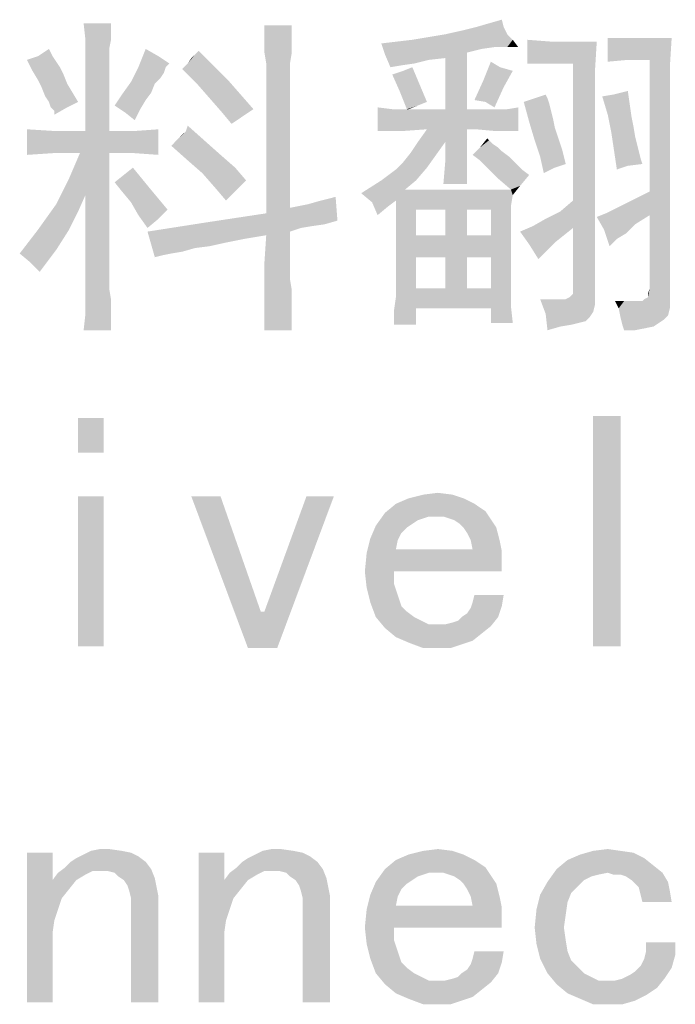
# Paper-space layout '61767N-2-A-2_1_1' of a CAD drawing. Header units: millimetres. Extents: x 0 to 594, y 1 to 420.
# Tile 207 of 222: x 516 to 524, y 200 to 213. Entities that reach past the tile are written whole.
import ezdxf

# ---------------------------------------------------------------- set-up
doc = ezdxf.new("R2010")
doc.units = ezdxf.units.MM
doc.header["$LTSCALE"] = 32.67
doc.layers.add('61767N-2-A-2_DXF_TEXT', color=7, linetype='CONTINUOUS')

psp = doc.layouts.new('61767N-2-A-2_1_1')

# ---------------------------------------------------------------- linework, layer by layer
at = {"layer": '61767N-2-A-2_DXF_TEXT', "color": 2, "linetype": 'Continuous'}
for points in [[(522.0087, 212.6975), (522.1702, 212.7436), (522.1933, 212.6513)], [(517.2318, 212.6975), (516.9087, 212.4898), (516.8856, 212.6975)], [(517.2318, 212.6975), (517.2318, 212.6052), (516.9087, 212.4898)], [(516.9087, 212.4898), (517.2318, 212.6052), (517.2318, 212.4898)], [(519.5164, 212.6744), (519.1702, 212.559), (519.1702, 212.6744)], [(519.1702, 212.559), (519.5164, 212.6744), (519.5164, 212.559)], [(521.4548, 212.559), (521.6625, 212.6052), (522.1933, 212.6513)], [(521.4548, 212.559), (522.1933, 212.6513), (522.2395, 212.559)], [(522.1933, 212.6513), (521.6625, 212.6052), (521.8472, 212.6513)], [(522.1933, 212.6513), (521.8472, 212.6513), (522.0087, 212.6975)], [(517.2318, 212.4898), (517.2087, 212.3744), (516.9087, 212.2359)], [(517.2318, 212.4898), (516.9087, 212.2359), (516.9087, 212.4898)], [(519.5164, 212.559), (519.1702, 212.4436), (519.1702, 212.559)], [(519.1702, 212.4436), (519.5164, 212.559), (519.5164, 212.4436)], [(522.3087, 212.4898), (520.6472, 212.4436), (521.0395, 212.4898)], [(522.0779, 212.3975), (520.6472, 212.4436), (522.3087, 212.4898)], [(522.2395, 212.559), (521.0395, 212.4898), (521.4548, 212.559)], [(521.0395, 212.4898), (522.2395, 212.559), (522.3087, 212.4898)], [(522.2395, 212.3975), (522.0779, 212.3975), (522.3087, 212.4898)], [(522.2395, 212.3975), (522.3087, 212.4898), (522.3779, 212.3975)], [(522.7933, 212.4667), (522.4933, 212.1898), (522.4933, 212.4898)], [(523.0702, 212.4667), (523.3702, 212.4667), (522.4933, 212.1898)], [(522.7933, 212.4667), (523.0702, 212.4667), (522.4933, 212.1898)], [(522.7933, 212.1898), (522.4933, 212.1898), (523.3702, 212.4667)], [(523.0702, 212.1898), (522.7933, 212.1898), (523.3702, 212.4667)], [(523.0702, 212.1898), (523.3702, 212.4667), (523.3472, 212.0975)], [(524.3164, 212.5129), (523.7625, 212.2359), (523.5087, 212.2129)], [(523.9702, 212.5129), (524.3164, 212.5129), (523.5087, 212.2129)], [(523.7395, 212.5129), (523.9702, 212.5129), (523.5087, 212.2129)], [(523.7395, 212.5129), (523.5087, 212.2129), (523.5087, 212.5129)], [(524.0395, 212.2359), (523.7625, 212.2359), (524.3164, 212.5129)], [(524.0395, 212.2359), (524.3164, 212.5129), (524.2933, 212.1436)], [(516.4702, 212.3282), (516.3087, 212.2821), (516.4472, 212.3744)], [(516.3087, 212.2821), (516.4702, 212.3282), (516.4933, 212.2821)], [(516.9087, 212.2359), (517.2087, 212.3744), (517.2087, 212.2129)], [(517.8318, 212.2821), (517.5779, 212.1436), (517.6702, 212.3744)], [(518.201, 212.1898), (518.2933, 212.3052), (518.3395, 212.3513)], [(518.201, 212.1898), (518.3395, 212.3513), (518.5241, 212.1667)], [(519.5164, 212.4436), (519.1702, 212.3282), (519.1702, 212.4436)], [(519.1702, 212.3282), (519.5164, 212.4436), (519.5164, 212.3282)], [(519.5164, 212.3282), (519.1933, 212.1898), (519.1702, 212.3282)], [(519.1933, 212.1898), (519.5164, 212.3282), (519.4933, 212.1898)], [(522.0779, 212.3975), (520.6933, 212.3052), (520.6472, 212.4436)], [(522.0779, 212.3975), (521.9164, 212.3744), (520.6933, 212.3052)], [(521.9164, 212.3744), (521.7318, 212.3282), (520.6933, 212.3052)], [(521.4548, 212.259), (520.6933, 212.3052), (521.7318, 212.3282)], [(521.4548, 211.6129), (521.4548, 212.259), (521.7318, 212.3282)], [(521.4548, 211.6129), (521.7318, 212.3282), (521.7318, 211.6129)], [(516.4933, 212.2821), (516.1702, 212.2359), (516.3087, 212.2821)], [(516.1702, 212.2359), (516.4933, 212.2821), (516.5395, 212.2129)], [(516.5395, 212.2129), (516.2395, 212.0975), (516.1702, 212.2359)], [(516.5395, 212.2129), (516.5856, 212.1436), (516.2395, 212.0975)], [(517.2087, 212.2129), (516.9087, 211.3359), (516.9087, 212.2359)], [(516.9087, 211.3359), (517.2087, 212.2129), (517.2087, 211.3359)], [(517.8318, 212.2821), (517.9702, 212.1898), (517.5779, 212.1436)], [(518.201, 212.1898), (518.2472, 212.259), (518.2933, 212.3052)], [(520.6933, 212.3052), (521.4548, 212.259), (521.2472, 212.2359)], [(521.2472, 212.2359), (520.7625, 212.1436), (520.6933, 212.3052)], [(521.2472, 212.2359), (520.901, 212.1667), (520.7625, 212.1436)], [(521.2472, 212.2359), (521.0625, 212.1898), (520.901, 212.1667)], [(522.1472, 212.1436), (521.9395, 211.9821), (522.0318, 212.2129)], [(524.2933, 212.1436), (524.0395, 210.5744), (524.0395, 212.2359)], [(516.2395, 212.0975), (516.5856, 212.1436), (516.6318, 212.0513)], [(516.6318, 212.0513), (516.3087, 211.9821), (516.2395, 212.0975)], [(517.9241, 212.1436), (517.901, 212.0744), (517.4856, 211.959)], [(517.9241, 212.1436), (517.4856, 211.959), (517.5779, 212.1436)], [(517.5779, 212.1436), (517.9702, 212.1898), (517.9241, 212.1436)], [(518.5241, 212.1667), (518.1318, 212.1206), (518.201, 212.1898)], [(518.1318, 212.1206), (518.5241, 212.1667), (518.7087, 211.9821)], [(518.7087, 211.9821), (518.3164, 211.9359), (518.1318, 212.1206)], [(519.4933, 212.1898), (519.4933, 210.3667), (519.1933, 210.2975)], [(519.4933, 212.1898), (519.1933, 210.2975), (519.1933, 212.1898)], [(520.8779, 211.8436), (520.7856, 212.0513), (520.9241, 212.0975)], [(520.8779, 211.8436), (520.9241, 212.0975), (521.0395, 212.1436)], [(520.8779, 211.8436), (521.0395, 212.1436), (521.2241, 211.7052)], [(522.1472, 212.1436), (522.3087, 212.0975), (521.9395, 211.9821)], [(521.9395, 211.9821), (522.3087, 212.0975), (522.1933, 211.8898)], [(523.3472, 212.0975), (523.0702, 210.459), (523.0702, 212.1898)], [(523.3472, 212.0975), (523.3472, 211.7282), (523.0702, 210.459)], [(524.2933, 212.1436), (524.2933, 211.7975), (524.0395, 210.5744)], [(516.3087, 211.9821), (516.6318, 212.0513), (516.6779, 211.9359)], [(516.6779, 211.9359), (516.3548, 211.8898), (516.3087, 211.9821)], [(517.7856, 211.9359), (517.3702, 211.7975), (517.4856, 211.959)], [(517.901, 212.0744), (517.8548, 212.0052), (517.4856, 211.959)], [(517.4856, 211.959), (517.8548, 212.0052), (517.7856, 211.9359)], [(518.3164, 211.9359), (518.7087, 211.9821), (518.8702, 211.7975)], [(522.1933, 211.8898), (521.8241, 211.7282), (521.9395, 211.9821)], [(516.3548, 211.8898), (516.6779, 211.9359), (516.7472, 211.8206)], [(516.7472, 211.8206), (516.401, 211.7744), (516.3548, 211.8898)], [(517.7856, 211.9359), (517.7395, 211.8206), (517.3702, 211.7975)], [(518.8702, 211.7975), (518.4779, 211.7513), (518.3164, 211.9359)], [(521.2241, 211.7052), (520.9702, 211.6129), (520.8779, 211.8436)], [(521.9625, 211.7052), (521.8241, 211.7282), (522.1933, 211.8898)], [(521.9625, 211.7052), (522.1933, 211.8898), (522.0779, 211.6359)], [(523.5779, 211.7975), (523.7625, 211.8436), (523.7856, 211.6821)], [(516.4472, 211.7052), (516.401, 211.7744), (516.7472, 211.8206)], [(516.4472, 211.7052), (516.7472, 211.8206), (516.8164, 211.7052)], [(516.8164, 211.7052), (516.4702, 211.6359), (516.4472, 211.7052)], [(516.4702, 211.6359), (516.8164, 211.7052), (516.6779, 211.6359)], [(517.6702, 211.7282), (517.2779, 211.659), (517.3702, 211.7975)], [(517.2779, 211.659), (517.6702, 211.7282), (517.601, 211.6129)], [(517.3702, 211.7975), (517.7395, 211.8206), (517.6702, 211.7282)], [(518.4779, 211.7513), (518.8702, 211.7975), (519.0318, 211.6129)], [(519.0318, 211.6129), (518.6395, 211.5667), (518.4779, 211.7513)], [(521.2241, 211.7052), (521.1087, 211.659), (520.9702, 211.6129)], [(522.7472, 211.7513), (522.4472, 211.7052), (522.5856, 211.7513)], [(522.4472, 211.7052), (522.7472, 211.7513), (522.7702, 211.6821)], [(522.7702, 211.6821), (522.5164, 211.4513), (522.4472, 211.7052)], [(522.5856, 211.7513), (522.7241, 211.7975), (522.7472, 211.7513)], [(523.0702, 210.1129), (523.0702, 210.459), (523.3472, 211.7282)], [(523.0702, 209.3744), (523.0702, 210.1129), (523.3472, 211.7282)], [(523.0702, 209.2821), (523.0702, 209.3744), (523.3472, 211.7282)], [(523.0702, 209.2821), (523.3472, 211.7282), (523.3472, 209.259)], [(523.7856, 211.6821), (523.4395, 211.7744), (523.5779, 211.7975)], [(523.7856, 211.6821), (523.5087, 211.5436), (523.4395, 211.7744)], [(524.0395, 210.2744), (524.0395, 210.5744), (524.2933, 211.7975)], [(524.0395, 209.3513), (524.0395, 210.2744), (524.2933, 211.7975)], [(524.0395, 209.3513), (524.2933, 211.7975), (524.2933, 209.2129)], [(516.6779, 211.6359), (516.5164, 211.5898), (516.4702, 211.6359)], [(516.5164, 211.5898), (516.6779, 211.6359), (516.5164, 211.5436)], [(517.601, 211.6129), (517.4164, 211.5667), (517.2779, 211.659)], [(517.4164, 211.5667), (517.601, 211.6129), (517.5318, 211.4744)], [(518.6395, 211.5667), (519.0318, 211.6129), (518.8933, 211.5206)], [(520.7856, 211.6129), (520.601, 211.3359), (520.601, 211.6359)], [(522.2395, 211.6129), (521.2241, 211.359), (520.601, 211.3359)], [(522.101, 211.6129), (522.2395, 211.6129), (520.601, 211.3359)], [(521.9856, 211.6129), (522.101, 211.6129), (520.601, 211.3359)], [(521.8702, 211.6129), (521.9856, 211.6129), (520.601, 211.3359)], [(521.7318, 211.6129), (521.8702, 211.6129), (520.601, 211.3359)], [(521.4548, 211.6129), (521.7318, 211.6129), (520.601, 211.3359)], [(521.1087, 211.6129), (521.4548, 211.6129), (520.601, 211.3359)], [(520.9933, 211.6129), (521.1087, 211.6129), (520.601, 211.3359)], [(520.9702, 211.6129), (520.9933, 211.6129), (520.601, 211.3359)], [(520.7856, 211.6129), (520.9702, 211.6129), (520.601, 211.3359)], [(520.9702, 211.6129), (521.1087, 211.659), (520.9933, 211.6129)], [(521.2241, 211.359), (522.2395, 211.6129), (522.3779, 211.6359)], [(521.7318, 211.359), (521.2241, 211.359), (522.3779, 211.6359)], [(521.8472, 211.359), (521.7318, 211.359), (522.3779, 211.6359)], [(522.101, 211.3359), (521.8472, 211.359), (522.3779, 211.6359)], [(522.101, 211.3359), (522.3779, 211.6359), (522.3779, 211.3359)], [(522.7702, 211.6821), (522.7933, 211.5898), (522.5164, 211.4513)], [(522.7933, 211.5898), (522.8164, 211.4975), (522.5164, 211.4513)], [(523.5087, 211.5436), (523.7856, 211.6821), (523.8087, 211.5206)], [(518.8933, 211.5206), (518.7548, 211.4282), (518.6395, 211.5667)], [(522.5164, 211.4513), (522.8164, 211.4975), (522.8395, 211.3821)], [(523.8087, 211.5206), (523.5548, 211.3129), (523.5087, 211.5436)], [(523.8087, 211.5206), (523.8318, 211.4052), (523.5548, 211.3129)], [(516.5395, 211.3359), (516.1702, 211.0359), (516.1702, 211.359)], [(517.5087, 211.3359), (516.5164, 211.059), (516.1702, 211.0359)], [(517.2087, 211.3359), (517.5087, 211.3359), (516.1702, 211.0359)], [(516.9087, 211.3359), (517.2087, 211.3359), (516.1702, 211.0359)], [(516.5395, 211.3359), (516.9087, 211.3359), (516.1702, 211.0359)], [(516.5164, 211.059), (517.5087, 211.3359), (517.8318, 211.359)], [(516.8395, 211.059), (516.5164, 211.059), (517.8318, 211.359)], [(517.2087, 211.059), (516.8395, 211.059), (517.8318, 211.359)], [(517.5087, 211.059), (517.2087, 211.059), (517.8318, 211.359)], [(517.5087, 211.059), (517.8318, 211.359), (517.8318, 211.0359)], [(518.0625, 211.2206), (518.1318, 211.2898), (518.1779, 211.3359)], [(518.4087, 211.2206), (518.0625, 211.2206), (518.1779, 211.3359)], [(518.1779, 211.3359), (518.201, 211.4052), (518.4087, 211.2206)], [(520.601, 211.3359), (521.2241, 211.359), (520.901, 211.3359)], [(521.7318, 211.359), (521.1087, 211.1975), (521.2241, 211.359)], [(521.4548, 211.1975), (521.1087, 211.1975), (521.7318, 211.359)], [(521.4548, 210.9436), (521.4548, 211.1975), (521.7318, 211.359)], [(521.4548, 210.9436), (521.7318, 211.359), (521.7318, 210.8282)], [(522.8395, 211.3821), (522.5856, 211.2206), (522.5164, 211.4513)], [(522.8395, 211.3821), (522.8856, 211.2436), (522.5856, 211.2206)], [(523.5548, 211.3129), (523.8318, 211.4052), (523.8548, 211.2667)], [(518.4087, 211.2206), (517.9933, 211.1513), (518.0625, 211.2206)], [(517.9933, 211.1513), (518.4087, 211.2206), (518.6164, 211.0359)], [(522.0087, 211.2206), (521.8933, 211.1282), (521.9856, 211.2436)], [(522.0087, 211.2206), (522.0548, 211.1744), (521.8933, 211.1282)], [(522.5856, 211.2206), (522.8856, 211.2436), (522.9318, 211.1052)], [(522.9318, 211.1052), (522.6548, 211.0129), (522.5856, 211.2206)], [(523.8548, 211.2667), (523.6241, 210.8513), (523.5548, 211.3129)], [(523.8548, 211.2667), (523.8779, 211.1744), (523.6241, 210.8513)], [(518.6164, 211.0359), (518.201, 210.9667), (517.9933, 211.1513)], [(521.4548, 211.1975), (521.0164, 211.059), (521.1087, 211.1975)], [(521.0164, 211.059), (521.4548, 211.1975), (521.3395, 211.0359)], [(522.1241, 211.1282), (522.1702, 211.0821), (521.801, 211.0359)], [(522.1241, 211.1282), (521.801, 211.0359), (521.8933, 211.1282)], [(521.801, 211.0359), (522.1702, 211.0821), (522.2625, 211.0129)], [(521.8933, 211.1282), (522.0548, 211.1744), (522.1241, 211.1282)], [(522.6548, 211.0129), (522.9318, 211.1052), (522.9779, 210.9206)], [(523.8779, 211.1744), (523.901, 211.0821), (523.6241, 210.8513)], [(523.901, 211.0821), (523.9241, 210.9898), (523.6241, 210.8513)], [(517.2087, 211.059), (516.701, 210.7359), (516.8395, 211.059)], [(516.9087, 210.5282), (516.701, 210.7359), (517.2087, 211.059)], [(516.9087, 209.5129), (516.9087, 210.5282), (517.2087, 211.059)], [(516.9087, 209.5129), (517.2087, 211.059), (517.2087, 209.5129)], [(518.201, 210.9667), (518.6164, 211.0359), (518.801, 210.8744)], [(518.801, 210.8744), (518.3856, 210.8052), (518.201, 210.9667)], [(521.3395, 211.0359), (520.9241, 210.9436), (521.0164, 211.059)], [(520.9241, 210.9436), (521.3395, 211.0359), (521.2241, 210.8744)], [(522.2625, 211.0129), (521.8933, 210.9667), (521.801, 211.0359)], [(521.8933, 210.9667), (522.2625, 211.0129), (522.3318, 210.9436)], [(522.3318, 210.9436), (522.0087, 210.8513), (521.8933, 210.9667)], [(522.6548, 211.0129), (522.9779, 210.9206), (522.8395, 210.8744)], [(522.8395, 210.8744), (522.701, 210.8052), (522.6548, 211.0129)], [(523.9241, 210.9898), (523.7625, 210.8975), (523.6241, 210.8513)], [(523.9241, 210.9898), (523.9472, 210.9206), (523.7625, 210.8975)], [(517.3933, 210.7821), (517.5087, 210.8744), (517.7164, 210.6206)], [(518.3856, 210.8052), (518.801, 210.8744), (518.9395, 210.7129)], [(520.6472, 210.7129), (520.8318, 210.8513), (521.2241, 210.8744)], [(520.6472, 210.7129), (521.2241, 210.8744), (521.0856, 210.7129)], [(521.2241, 210.8744), (520.8318, 210.8513), (520.9241, 210.9436)], [(521.7318, 210.8282), (521.4318, 210.6667), (521.4548, 210.9436)], [(522.0087, 210.8513), (522.3318, 210.9436), (522.4241, 210.8513)], [(522.4241, 210.8513), (522.1241, 210.7359), (522.0087, 210.8513)], [(522.4241, 210.8513), (522.5164, 210.7821), (522.1241, 210.7359)], [(516.9087, 210.5282), (516.5395, 210.4129), (516.701, 210.7359)], [(517.7164, 210.6206), (517.2779, 210.6898), (517.3933, 210.7821)], [(518.9395, 210.7129), (518.5472, 210.6206), (518.3856, 210.8052)], [(518.5472, 210.6206), (518.9395, 210.7129), (518.6856, 210.459)], [(521.0856, 210.7129), (520.9472, 210.5975), (520.3933, 210.5513)], [(521.0856, 210.7129), (520.3933, 210.5513), (520.6472, 210.7129)], [(521.4318, 210.6667), (521.7318, 210.8282), (521.7318, 210.6667)], [(522.1241, 210.7359), (522.5164, 210.7821), (522.401, 210.6436)], [(522.401, 210.6436), (522.2856, 210.5975), (522.1241, 210.7359)], [(517.7164, 210.6206), (517.3702, 210.5744), (517.2779, 210.6898)], [(517.4856, 210.4359), (517.3702, 210.5744), (517.7164, 210.6206)], [(517.4856, 210.4359), (517.7164, 210.6206), (517.9472, 210.3436)], [(520.9472, 210.5975), (522.2856, 210.5975), (520.3933, 210.5513)], [(522.3087, 210.5282), (520.3933, 210.5513), (522.2856, 210.5975)], [(522.2856, 210.5975), (522.401, 210.6436), (522.3087, 210.5282)], [(516.5395, 210.4129), (516.9087, 210.5282), (516.8164, 210.3206)], [(519.7241, 210.4129), (519.8856, 210.459), (520.0702, 210.5052)], [(519.7241, 210.4129), (520.0702, 210.5052), (520.0933, 210.2052)], [(520.3933, 210.5513), (522.3087, 210.5282), (520.8318, 210.459)], [(520.8318, 210.459), (520.5318, 210.4359), (520.3933, 210.5513)], [(520.5318, 210.4359), (520.8318, 210.459), (520.7395, 210.3898)], [(520.8318, 210.459), (522.3087, 210.5282), (522.2856, 210.3898)], [(520.8318, 210.459), (522.2856, 210.3898), (521.0856, 210.3436)], [(521.0856, 210.3436), (520.8318, 209.4898), (520.8318, 210.459)], [(523.0702, 210.1129), (522.9087, 210.3206), (523.0702, 210.459)], [(523.4856, 210.2975), (523.6241, 210.3667), (523.8087, 210.459)], [(524.0395, 210.2744), (523.4856, 210.2975), (523.8087, 210.459)], [(524.0395, 210.2744), (523.8087, 210.459), (524.0395, 210.5744)], [(516.8164, 210.3206), (516.3087, 210.0898), (516.5395, 210.4129)], [(517.9472, 210.3436), (517.5779, 210.2744), (517.4856, 210.4359)], [(517.5779, 210.2744), (517.9472, 210.3436), (517.8318, 210.2282)], [(519.1933, 210.2975), (519.4933, 210.3667), (519.7241, 210.4129)], [(520.0933, 210.2052), (519.1933, 210.2975), (519.7241, 210.4129)], [(519.4933, 210.3667), (519.6087, 210.3898), (519.7241, 210.4129)], [(520.7395, 210.3898), (520.601, 210.2744), (520.5318, 210.4359)], [(521.0856, 210.3436), (521.0856, 210.0206), (520.8318, 209.4898)], [(521.4548, 210.3436), (521.0856, 210.3436), (522.2856, 210.3898)], [(521.7318, 210.3436), (521.4548, 210.3436), (522.2856, 210.3898)], [(521.7318, 210.3436), (521.4548, 210.0206), (521.4548, 210.3436)], [(521.4548, 210.0206), (521.7318, 210.3436), (521.7318, 210.0206)], [(522.0318, 210.3436), (521.7318, 210.3436), (522.2856, 210.3898)], [(522.0318, 210.3436), (522.2856, 210.3898), (522.2856, 210.2282)], [(522.2856, 210.2282), (522.0318, 210.0206), (522.0318, 210.3436)], [(516.3087, 210.0898), (516.8164, 210.3206), (516.701, 210.0898)], [(517.8318, 210.2282), (517.6933, 210.1129), (517.5779, 210.2744)], [(520.0933, 210.2052), (518.4318, 210.1821), (519.1933, 210.2975)], [(522.0318, 210.0206), (522.2856, 210.2282), (522.2856, 210.0206)], [(522.5625, 210.1359), (522.7241, 210.2282), (522.9087, 210.3206)], [(523.0702, 210.1129), (522.5625, 210.1359), (522.9087, 210.3206)], [(524.0395, 210.2744), (523.3702, 210.2513), (523.4856, 210.2975)], [(523.3702, 210.2513), (524.0395, 210.2744), (523.8548, 210.159)], [(523.8548, 210.159), (523.4625, 210.0898), (523.3702, 210.2513)], [(516.701, 210.0898), (516.5395, 209.8359), (516.0779, 209.7898)], [(516.701, 210.0898), (516.0779, 209.7898), (516.3087, 210.0898)], [(519.9318, 210.159), (517.6933, 210.0667), (518.4318, 210.1821)], [(519.9318, 210.159), (519.7702, 210.1359), (517.6933, 210.0667)], [(519.7702, 210.1359), (519.6318, 210.1129), (517.6933, 210.0667)], [(517.6933, 210.0667), (519.6318, 210.1129), (519.4933, 210.0667)], [(518.4318, 210.1821), (520.0933, 210.2052), (519.9318, 210.159)], [(523.0702, 210.1129), (522.401, 210.0667), (522.5625, 210.1359)], [(522.401, 210.0667), (523.0702, 210.1129), (522.9548, 210.0206)], [(523.4625, 210.0898), (523.8548, 210.159), (523.7395, 210.0436)], [(523.4625, 210.0898), (523.7395, 210.0436), (523.6241, 209.9744)], [(523.6241, 209.9744), (523.5318, 209.8821), (523.4625, 210.0898)], [(517.6933, 210.0667), (519.4933, 210.0667), (519.1933, 210.0206)], [(517.6933, 210.0667), (519.1933, 210.0206), (518.9164, 209.9744)], [(517.6933, 210.0667), (518.9164, 209.9744), (518.2933, 209.859)], [(517.6933, 210.0667), (518.2933, 209.859), (517.8779, 209.7667)], [(517.8779, 209.7667), (517.7856, 209.7436), (517.6933, 210.0667)], [(518.9164, 209.9744), (518.6856, 209.9282), (518.2933, 209.859)], [(519.1702, 209.6744), (519.1933, 210.0206), (519.4933, 210.0667)], [(519.1702, 209.6744), (519.4933, 210.0667), (519.4933, 209.4667)], [(521.0856, 210.0206), (521.0856, 209.7436), (520.8318, 209.4898)], [(522.2856, 210.0206), (522.2856, 209.7667), (521.0856, 209.7436)], [(522.0318, 210.0206), (522.2856, 210.0206), (521.0856, 209.7436)], [(521.7318, 210.0206), (522.0318, 210.0206), (521.0856, 209.7436)], [(521.4548, 210.0206), (521.7318, 210.0206), (521.0856, 209.7436)], [(521.0856, 210.0206), (521.4548, 210.0206), (521.0856, 209.7436)], [(522.9548, 210.0206), (522.5164, 209.9052), (522.401, 210.0667)], [(522.9548, 210.0206), (522.8395, 209.9282), (522.5164, 209.9052)], [(518.2933, 209.859), (517.9933, 209.7898), (517.8779, 209.7667)], [(518.2933, 209.859), (518.1318, 209.8129), (517.9933, 209.7898)], [(518.6856, 209.9282), (518.4779, 209.8821), (518.2933, 209.859)], [(522.5164, 209.9052), (522.8395, 209.9282), (522.6318, 209.7206)], [(516.2164, 209.6744), (516.0779, 209.7898), (516.5395, 209.8359)], [(516.2164, 209.6744), (516.5395, 209.8359), (516.3318, 209.559)], [(520.8318, 209.3513), (520.8318, 209.4898), (521.0856, 209.7436)], [(520.8318, 209.3513), (521.0856, 209.7436), (521.0856, 209.3513)], [(521.4548, 209.7436), (521.0856, 209.7436), (522.2856, 209.7667)], [(521.7318, 209.7436), (521.4548, 209.7436), (522.2856, 209.7667)], [(521.7318, 209.7436), (521.4548, 209.3513), (521.4548, 209.7436)], [(521.4548, 209.3513), (521.7318, 209.7436), (521.7318, 209.3513)], [(522.0318, 209.7436), (521.7318, 209.7436), (522.2856, 209.7667)], [(522.0318, 209.7436), (522.2856, 209.7667), (522.2856, 209.5359)], [(522.2856, 209.5359), (522.0318, 209.3513), (522.0318, 209.7436)], [(519.4933, 209.4667), (519.1702, 209.3744), (519.1702, 209.6744)], [(517.2087, 209.5129), (516.9087, 209.3513), (516.9087, 209.5129)], [(516.9087, 209.3513), (517.2087, 209.5129), (517.2087, 209.3513)], [(519.1702, 209.3744), (519.4933, 209.4667), (519.5164, 209.3282)], [(522.0318, 209.3513), (522.2856, 209.5359), (522.2856, 209.3052)], [(517.2087, 209.3513), (516.9087, 209.2129), (516.9087, 209.3513)], [(516.9087, 209.2129), (517.2087, 209.3513), (517.2318, 209.2129)], [(519.5164, 209.3282), (519.1702, 209.0975), (519.1702, 209.3744)], [(522.0318, 209.3513), (522.2856, 209.3052), (520.8318, 209.2359)], [(521.7318, 209.3513), (522.0318, 209.3513), (520.8318, 209.2359)], [(521.4548, 209.3513), (521.7318, 209.3513), (520.8318, 209.2359)], [(521.0856, 209.3513), (521.4548, 209.3513), (520.8318, 209.2359)], [(521.0856, 209.3513), (520.8318, 209.2359), (520.8318, 209.3513)], [(524.0164, 209.2359), (524.0164, 209.2821), (524.0395, 209.3513)], [(524.2933, 209.2129), (524.0164, 209.2359), (524.0395, 209.3513)], [(519.5164, 209.3282), (519.5164, 209.1898), (519.1702, 209.0975)], [(521.0856, 209.0975), (520.8087, 209.0744), (520.8318, 209.2359)], [(520.8318, 209.2359), (522.2856, 209.3052), (522.2856, 209.1206)], [(520.8318, 209.2359), (522.2856, 209.1206), (521.0856, 209.0975)], [(522.9779, 209.2129), (523.0241, 209.2359), (523.3472, 209.259)], [(522.9779, 209.2129), (523.3472, 209.259), (523.3472, 209.1436)], [(523.3472, 209.259), (523.0241, 209.2359), (523.0472, 209.259)], [(523.3472, 209.259), (523.0472, 209.259), (523.0702, 209.2821)], [(524.2933, 209.2129), (523.9702, 209.2129), (524.0164, 209.2359)], [(517.2318, 209.2129), (516.9087, 209.0282), (516.9087, 209.2129)], [(516.9087, 209.0282), (517.2318, 209.2129), (517.2318, 209.0282)], [(519.1702, 209.0975), (519.5164, 209.1898), (519.5164, 209.0282)], [(519.5164, 209.0282), (519.1702, 208.8206), (519.1702, 209.0975)], [(520.8087, 208.8898), (520.8087, 209.0744), (521.0856, 209.0975)], [(520.8087, 208.8898), (521.0856, 209.0975), (521.0856, 208.8898)], [(522.0318, 209.0975), (521.0856, 209.0975), (522.2856, 209.1206)], [(522.0318, 208.9129), (522.0318, 209.0975), (522.2856, 209.1206)], [(522.0318, 208.9129), (522.2856, 209.1206), (522.3087, 208.9129)], [(522.7702, 209.2129), (522.7241, 209.0282), (522.6548, 209.2129)], [(522.9779, 209.2129), (523.3472, 209.1436), (522.7241, 209.0282)], [(522.9318, 209.2129), (522.9779, 209.2129), (522.7241, 209.0282)], [(522.8625, 209.2129), (522.9318, 209.2129), (522.7241, 209.0282)], [(522.7702, 209.2129), (522.8625, 209.2129), (522.7241, 209.0282)], [(523.3472, 209.1436), (523.3241, 209.0513), (522.7241, 209.0282)], [(523.7164, 209.1898), (523.6472, 209.0975), (523.601, 209.1898)], [(523.6472, 209.0975), (523.9472, 209.1898), (524.2933, 209.2129)], [(523.6472, 209.0975), (524.2933, 209.2129), (524.2933, 209.0975)], [(523.901, 209.1898), (523.9472, 209.1898), (523.6472, 209.0975)], [(523.8087, 209.1898), (523.901, 209.1898), (523.6472, 209.0975)], [(523.7164, 209.1898), (523.8087, 209.1898), (523.6472, 209.0975)], [(524.2933, 209.0975), (523.6702, 208.9821), (523.6472, 209.0975)], [(524.2933, 209.0975), (524.2702, 209.0052), (523.6702, 208.9821)], [(524.2933, 209.2129), (523.9472, 209.1898), (523.9702, 209.2129)], [(517.2318, 209.0282), (516.8856, 208.8206), (516.9087, 209.0282)], [(516.8856, 208.8206), (517.2318, 209.0282), (517.2318, 208.8206)], [(519.1702, 208.8206), (519.5164, 209.0282), (519.5164, 208.8206)], [(522.7241, 209.0282), (523.3241, 209.0513), (523.2779, 208.9821)], [(523.2779, 208.9821), (522.7472, 208.8206), (522.7241, 209.0282)], [(523.2779, 208.9821), (522.9087, 208.8667), (522.7472, 208.8206)], [(523.2779, 208.9821), (523.2318, 208.9359), (522.9087, 208.8667)], [(523.6702, 208.9821), (524.2702, 209.0052), (524.2241, 208.959)], [(524.2241, 208.959), (523.6933, 208.8898), (523.6702, 208.9821)], [(523.2318, 208.9359), (523.1395, 208.9129), (522.9087, 208.8667)], [(523.1395, 208.9129), (523.0472, 208.8898), (522.9087, 208.8667)], [(524.2241, 208.959), (524.1548, 208.9129), (523.6933, 208.8898)], [(523.6933, 208.8898), (524.1548, 208.9129), (524.0856, 208.8667)], [(524.0856, 208.8667), (523.7164, 208.8206), (523.6933, 208.8898)], [(524.0856, 208.8667), (523.9702, 208.8436), (523.7164, 208.8206)], [(523.7164, 208.8206), (523.9702, 208.8436), (523.8548, 208.8206)], [(523.6702, 207.7359), (523.3241, 204.8282), (523.3241, 207.7359)], [(523.3241, 204.8282), (523.6702, 207.7359), (523.6702, 204.8282)], [(517.1395, 207.7129), (516.8164, 207.2744), (516.8164, 207.7129)], [(516.8164, 207.2744), (517.1395, 207.7129), (517.1395, 207.2744)], [(521.5472, 206.7436), (520.9933, 206.6975), (521.1779, 206.7436)], [(520.9933, 206.6975), (521.5472, 206.7436), (521.6856, 206.6975)], [(521.1779, 206.7436), (521.3625, 206.7667), (521.5472, 206.7436)], [(517.1395, 206.7206), (516.8164, 204.8282), (516.8164, 206.7206)], [(516.8164, 204.8282), (517.1395, 206.7206), (517.1395, 204.8282)], [(518.6164, 206.7206), (518.9625, 204.8052), (518.2472, 206.7206)], [(518.6164, 206.7206), (519.1241, 205.2667), (518.9625, 204.8052)], [(518.9625, 204.8052), (519.1702, 205.2667), (520.0472, 206.7206)], [(518.9625, 204.8052), (520.0472, 206.7206), (519.3318, 204.8052)], [(520.0472, 206.7206), (519.1702, 205.2667), (519.701, 206.7206)], [(521.8241, 206.6282), (521.9625, 206.5359), (520.6933, 206.5129)], [(521.8241, 206.6282), (520.6933, 206.5129), (520.8318, 206.6282)], [(521.6856, 206.6975), (520.8318, 206.6282), (520.9933, 206.6975)], [(520.8318, 206.6282), (521.6856, 206.6975), (521.8241, 206.6282)], [(521.2472, 206.4667), (520.5779, 206.3513), (520.6933, 206.5129)], [(521.2472, 206.4667), (520.6933, 206.5129), (521.9625, 206.5359)], [(521.3395, 206.4667), (521.2472, 206.4667), (521.9625, 206.5359)], [(521.4318, 206.4667), (521.3395, 206.4667), (521.9625, 206.5359)], [(521.4318, 206.4667), (521.9625, 206.5359), (522.0087, 206.4667)], [(521.2472, 206.4667), (521.1779, 206.4436), (520.5779, 206.3513)], [(521.1779, 206.4436), (521.1087, 206.4206), (520.5779, 206.3513)], [(521.1087, 206.4206), (521.0395, 206.3744), (520.5779, 206.3513)], [(520.5779, 206.3513), (521.0395, 206.3744), (520.9702, 206.3282)], [(522.0087, 206.4667), (521.501, 206.4436), (521.4318, 206.4667)], [(521.5702, 206.4206), (521.501, 206.4436), (522.0087, 206.4667)], [(521.5702, 206.4206), (522.0087, 206.4667), (522.0548, 206.3975)], [(522.0548, 206.3975), (521.6395, 206.3744), (521.5702, 206.4206)], [(521.6856, 206.3282), (521.6395, 206.3744), (522.0548, 206.3975)], [(521.6856, 206.3282), (522.0548, 206.3975), (522.101, 206.3282)], [(520.9702, 206.3282), (520.5087, 206.1898), (520.5779, 206.3513)], [(520.9702, 206.3282), (520.901, 206.259), (520.5087, 206.1898)], [(520.5087, 206.1898), (520.901, 206.259), (520.8548, 206.1667)], [(522.101, 206.3282), (521.7318, 206.259), (521.6856, 206.3282)], [(521.7318, 206.259), (522.101, 206.3282), (522.1241, 206.2359)], [(522.1241, 206.2359), (521.7779, 206.1667), (521.7318, 206.259)], [(521.7779, 206.1667), (522.1241, 206.2359), (522.1472, 206.1436)], [(520.8548, 206.1667), (520.4625, 206.0052), (520.5087, 206.1898)], [(520.8548, 206.1667), (520.8318, 206.0513), (520.4625, 206.0052)], [(522.1472, 206.1436), (521.801, 206.0513), (521.7779, 206.1667)], [(521.801, 206.0513), (522.1472, 206.1436), (522.1702, 206.0282)], [(522.1702, 205.9129), (520.4395, 205.7744), (520.4625, 206.0052)], [(521.801, 206.0513), (522.1702, 206.0282), (520.4625, 206.0052)], [(520.8318, 206.0513), (521.801, 206.0513), (520.4625, 206.0052)], [(520.4625, 206.0052), (522.1702, 206.0282), (522.1702, 205.9129)], [(520.8087, 205.7744), (520.4395, 205.7744), (522.1702, 205.9129)], [(520.8087, 205.7744), (522.1702, 205.9129), (522.1702, 205.7744)], [(520.8087, 205.7744), (520.4625, 205.5667), (520.4395, 205.7744)], [(520.8087, 205.7744), (520.8087, 205.6129), (520.4625, 205.5667)], [(520.4625, 205.5667), (520.8087, 205.6129), (520.8548, 205.4744)], [(520.8548, 205.4744), (520.5087, 205.3821), (520.4625, 205.5667)], [(520.5087, 205.3821), (520.8548, 205.4744), (520.901, 205.3359)], [(520.901, 205.3359), (520.5779, 205.1975), (520.5087, 205.3821)], [(522.1702, 205.3359), (521.7779, 205.3129), (521.801, 205.3821)], [(522.1933, 205.4744), (521.801, 205.3821), (521.8241, 205.4744)], [(521.801, 205.3821), (522.1933, 205.4744), (522.1702, 205.3359)], [(519.1241, 205.2667), (519.1702, 205.2667), (518.9625, 204.8052)], [(520.901, 205.3359), (520.9702, 205.2667), (520.5779, 205.1975)], [(520.5779, 205.1975), (520.9702, 205.2667), (521.0625, 205.1975)], [(521.6625, 205.1975), (521.7318, 205.2436), (522.1702, 205.3359)], [(521.6625, 205.1975), (522.1702, 205.3359), (522.1241, 205.1975)], [(521.7318, 205.2436), (521.7779, 205.3129), (522.1702, 205.3359)], [(521.0625, 205.1975), (520.6933, 205.059), (520.5779, 205.1975)], [(521.0625, 205.1975), (521.1548, 205.1513), (520.6933, 205.059)], [(521.1548, 205.1513), (521.2472, 205.1052), (520.6933, 205.059)], [(521.4548, 205.1052), (521.5472, 205.1282), (522.1241, 205.1975)], [(521.4548, 205.1052), (522.1241, 205.1975), (522.0318, 205.0821)], [(521.5472, 205.1282), (521.6164, 205.1513), (522.1241, 205.1975)], [(522.1241, 205.1975), (521.6164, 205.1513), (521.6625, 205.1975)], [(521.4548, 205.1052), (522.0318, 205.0821), (520.6933, 205.059)], [(521.3625, 205.1052), (521.4548, 205.1052), (520.6933, 205.059)], [(521.2472, 205.1052), (521.3625, 205.1052), (520.6933, 205.059)], [(520.6933, 205.059), (522.0318, 205.0821), (521.9164, 204.9898)], [(521.9164, 204.9898), (520.8318, 204.9436), (520.6933, 205.059)], [(520.8318, 204.9436), (521.9164, 204.9898), (521.801, 204.8975)], [(521.801, 204.8975), (520.9933, 204.8744), (520.8318, 204.9436)], [(520.9933, 204.8744), (521.801, 204.8975), (521.6625, 204.8513)], [(521.6625, 204.8513), (521.1779, 204.8052), (520.9933, 204.8744)], [(521.3625, 204.8052), (521.1779, 204.8052), (521.6625, 204.8513)], [(521.3625, 204.8052), (521.6625, 204.8513), (521.5241, 204.8052)], [(517.2087, 202.2667), (516.9779, 202.2436), (517.0933, 202.2667)], [(516.9779, 202.2436), (517.2087, 202.2667), (517.3702, 202.2436)], [(519.3779, 202.2667), (519.1472, 202.2436), (519.2625, 202.2667)], [(519.1472, 202.2436), (519.3779, 202.2667), (519.5395, 202.2436)], [(521.1779, 202.2436), (521.3625, 202.2667), (521.5472, 202.2436)], [(523.3241, 202.2436), (523.5087, 202.2667), (523.6702, 202.2436)], [(516.4933, 202.2206), (516.4933, 201.8744), (516.1702, 200.3282)], [(516.4933, 202.2206), (516.1702, 200.3282), (516.1702, 202.2206)], [(516.7241, 202.1052), (516.7933, 202.1513), (517.5779, 202.1744)], [(516.7241, 202.1052), (517.5779, 202.1744), (517.6702, 202.1052)], [(517.5779, 202.1744), (516.7933, 202.1513), (516.8856, 202.1975)], [(517.3702, 202.2436), (517.4856, 202.2206), (516.8856, 202.1975)], [(517.3702, 202.2436), (516.8856, 202.1975), (516.9779, 202.2436)], [(516.8856, 202.1975), (517.4856, 202.2206), (517.5779, 202.1744)], [(518.6625, 202.2206), (518.6625, 201.8744), (518.3395, 200.3282)], [(518.6625, 202.2206), (518.3395, 200.3282), (518.3395, 202.2206)], [(518.8933, 202.1052), (518.9625, 202.1513), (519.7472, 202.1744)], [(518.8933, 202.1052), (519.7472, 202.1744), (519.8395, 202.1052)], [(519.7472, 202.1744), (518.9625, 202.1513), (519.0548, 202.1975)], [(519.5395, 202.2436), (519.6548, 202.2206), (519.0548, 202.1975)], [(519.5395, 202.2436), (519.0548, 202.1975), (519.1472, 202.2436)], [(519.0548, 202.1975), (519.6548, 202.2206), (519.7472, 202.1744)], [(521.8241, 202.1282), (521.9625, 202.0359), (520.6933, 202.0129)], [(521.8241, 202.1282), (520.6933, 202.0129), (520.8318, 202.1282)], [(521.6856, 202.1975), (520.8318, 202.1282), (520.9933, 202.1975)], [(520.8318, 202.1282), (521.6856, 202.1975), (521.8241, 202.1282)], [(521.5472, 202.2436), (520.9933, 202.1975), (521.1779, 202.2436)], [(520.9933, 202.1975), (521.5472, 202.2436), (521.6856, 202.1975)], [(524.0856, 202.059), (522.8625, 202.0129), (523.001, 202.1282)], [(523.9702, 202.1513), (523.001, 202.1282), (523.1625, 202.1975)], [(523.001, 202.1282), (523.9702, 202.1513), (524.0856, 202.059)], [(523.6702, 202.2436), (523.8318, 202.2206), (523.1625, 202.1975)], [(523.6702, 202.2436), (523.1625, 202.1975), (523.3241, 202.2436)], [(523.1625, 202.1975), (523.8318, 202.2206), (523.9702, 202.1513)], [(517.001, 201.9898), (516.5625, 201.9667), (516.6548, 202.0359)], [(517.6702, 202.1052), (516.6548, 202.0359), (516.7241, 202.1052)], [(516.6548, 202.0359), (517.6702, 202.1052), (517.7395, 202.0129)], [(516.6548, 202.0359), (517.7395, 202.0129), (517.001, 201.9898)], [(517.1164, 201.9898), (517.001, 201.9898), (517.7395, 202.0129)], [(517.1856, 201.9898), (517.1164, 201.9898), (517.7395, 202.0129)], [(517.2779, 201.9667), (517.1856, 201.9898), (517.7395, 202.0129)], [(517.3241, 201.9206), (517.2779, 201.9667), (517.7395, 202.0129)], [(517.3241, 201.9206), (517.7395, 202.0129), (517.7856, 201.8975)], [(519.1702, 201.9898), (518.7318, 201.9667), (518.8241, 202.0359)], [(519.8395, 202.1052), (518.8241, 202.0359), (518.8933, 202.1052)], [(518.8241, 202.0359), (519.8395, 202.1052), (519.9087, 202.0129)], [(518.8241, 202.0359), (519.9087, 202.0129), (519.1702, 201.9898)], [(519.2856, 201.9898), (519.1702, 201.9898), (519.9087, 202.0129)], [(519.3548, 201.9898), (519.2856, 201.9898), (519.9087, 202.0129)], [(519.4472, 201.9667), (519.3548, 201.9898), (519.9087, 202.0129)], [(519.4933, 201.9206), (519.4472, 201.9667), (519.9087, 202.0129)], [(519.4933, 201.9206), (519.9087, 202.0129), (519.9548, 201.8975)], [(521.2472, 201.9667), (520.5779, 201.8513), (520.6933, 202.0129)], [(521.2472, 201.9667), (520.6933, 202.0129), (521.9625, 202.0359)], [(521.3395, 201.9667), (521.2472, 201.9667), (521.9625, 202.0359)], [(521.4318, 201.9667), (521.3395, 201.9667), (521.9625, 202.0359)], [(521.4318, 201.9667), (521.9625, 202.0359), (522.0087, 201.9667)], [(523.5087, 201.9667), (522.7472, 201.8513), (522.8625, 202.0129)], [(523.5087, 201.9667), (522.8625, 202.0129), (524.0856, 202.059)], [(523.5087, 201.9667), (524.0856, 202.059), (524.201, 201.9667)], [(516.9087, 201.9436), (516.4933, 201.8744), (516.5625, 201.9667)], [(516.4933, 201.8744), (516.9087, 201.9436), (516.7933, 201.8744)], [(516.5625, 201.9667), (517.001, 201.9898), (516.9087, 201.9436)], [(517.7856, 201.8975), (517.3933, 201.8744), (517.3241, 201.9206)], [(517.4395, 201.8052), (517.3933, 201.8744), (517.7856, 201.8975)], [(517.4395, 201.8052), (517.7856, 201.8975), (517.8087, 201.7821)], [(519.0779, 201.9436), (518.6625, 201.8744), (518.7318, 201.9667)], [(518.6625, 201.8744), (519.0779, 201.9436), (518.9625, 201.8744)], [(518.7318, 201.9667), (519.1702, 201.9898), (519.0779, 201.9436)], [(519.9548, 201.8975), (519.5625, 201.8744), (519.4933, 201.9206)], [(519.6087, 201.8052), (519.5625, 201.8744), (519.9548, 201.8975)], [(519.6087, 201.8052), (519.9548, 201.8975), (519.9779, 201.7821)], [(521.2472, 201.9667), (521.1779, 201.9436), (520.5779, 201.8513)], [(521.1779, 201.9436), (521.1087, 201.9206), (520.5779, 201.8513)], [(521.1087, 201.9206), (521.0395, 201.8744), (520.5779, 201.8513)], [(522.0087, 201.9667), (521.501, 201.9436), (521.4318, 201.9667)], [(521.5702, 201.9206), (521.501, 201.9436), (522.0087, 201.9667)], [(521.5702, 201.9206), (522.0087, 201.9667), (522.0548, 201.8975)], [(522.0548, 201.8975), (521.6395, 201.8744), (521.5702, 201.9206)], [(521.6856, 201.8282), (521.6395, 201.8744), (522.0548, 201.8975)], [(521.6856, 201.8282), (522.0548, 201.8975), (522.101, 201.8282)], [(523.5087, 201.9667), (523.3933, 201.9436), (522.7472, 201.8513)], [(523.3933, 201.9436), (523.301, 201.9206), (522.7472, 201.8513)], [(523.301, 201.9206), (523.2087, 201.8744), (522.7472, 201.8513)], [(524.201, 201.9667), (523.5779, 201.9436), (523.5087, 201.9667)], [(523.6702, 201.9436), (523.5779, 201.9436), (524.201, 201.9667)], [(523.7395, 201.9206), (523.6702, 201.9436), (524.201, 201.9667)], [(523.8087, 201.8744), (523.7395, 201.9206), (524.201, 201.9667)], [(523.8087, 201.8744), (524.201, 201.9667), (524.2702, 201.8513)], [(516.4933, 201.8744), (516.6087, 201.6436), (516.1702, 200.3282)], [(516.4933, 201.8744), (516.7933, 201.8744), (516.701, 201.759)], [(516.4933, 201.8744), (516.701, 201.759), (516.6087, 201.6436)], [(517.8087, 201.7821), (517.4625, 201.7359), (517.4395, 201.8052)], [(517.4625, 201.7359), (517.8087, 201.7821), (517.8318, 201.6667)], [(518.6625, 201.8744), (518.7779, 201.6436), (518.3395, 200.3282)], [(518.6625, 201.8744), (518.9625, 201.8744), (518.8702, 201.759)], [(518.6625, 201.8744), (518.8702, 201.759), (518.7779, 201.6436)], [(519.9779, 201.7821), (519.6318, 201.7359), (519.6087, 201.8052)], [(519.6318, 201.7359), (519.9779, 201.7821), (520.001, 201.6667)], [(520.9702, 201.8282), (520.5087, 201.6898), (520.5779, 201.8513)], [(520.9702, 201.8282), (520.901, 201.759), (520.5087, 201.6898)], [(520.5087, 201.6898), (520.901, 201.759), (520.8548, 201.6667)], [(520.5779, 201.8513), (521.0395, 201.8744), (520.9702, 201.8282)], [(522.101, 201.8282), (521.7318, 201.759), (521.6856, 201.8282)], [(521.7318, 201.759), (522.101, 201.8282), (522.1241, 201.7359)], [(522.1241, 201.7359), (521.7779, 201.6667), (521.7318, 201.759)], [(523.1395, 201.8052), (522.6548, 201.6898), (522.7472, 201.8513)], [(523.1395, 201.8052), (523.0472, 201.7129), (522.6548, 201.6898)], [(522.7472, 201.8513), (523.2087, 201.8744), (523.1395, 201.8052)], [(524.2702, 201.8513), (523.8548, 201.8282), (523.8087, 201.8744)], [(523.901, 201.7821), (523.8548, 201.8282), (524.2702, 201.8513)], [(523.901, 201.7821), (524.2702, 201.8513), (524.2933, 201.7359)], [(524.2933, 201.7359), (523.9241, 201.6898), (523.901, 201.7821)], [(516.6087, 201.6436), (516.5164, 201.3667), (516.1702, 200.3282)], [(516.6087, 201.6436), (516.5625, 201.5052), (516.5164, 201.3667)], [(517.8318, 201.6667), (517.4856, 201.6436), (517.4625, 201.7359)], [(517.4856, 201.5513), (517.4856, 201.6436), (517.8318, 201.6667)], [(517.4856, 200.3282), (517.4856, 201.5513), (517.8318, 201.6667)], [(517.4856, 200.3282), (517.8318, 201.6667), (517.8318, 200.3282)], [(518.7779, 201.6436), (518.6856, 201.3667), (518.3395, 200.3282)], [(518.7779, 201.6436), (518.7318, 201.5052), (518.6856, 201.3667)], [(520.001, 201.6667), (519.6548, 201.6436), (519.6318, 201.7359)], [(519.6548, 201.5513), (519.6548, 201.6436), (520.001, 201.6667)], [(519.6548, 200.3282), (519.6548, 201.5513), (520.001, 201.6667)], [(519.6548, 200.3282), (520.001, 201.6667), (520.001, 200.3282)], [(520.8548, 201.6667), (520.4625, 201.5052), (520.5087, 201.6898)], [(520.8548, 201.6667), (520.8318, 201.5513), (520.4625, 201.5052)], [(521.7779, 201.6667), (522.1241, 201.7359), (522.1472, 201.6436)], [(522.1472, 201.6436), (521.801, 201.5513), (521.7779, 201.6667)], [(521.801, 201.5513), (522.1472, 201.6436), (522.1702, 201.5282)], [(523.001, 201.5975), (522.6087, 201.5052), (522.6548, 201.6898)], [(522.6548, 201.6898), (523.0472, 201.7129), (523.001, 201.5975)], [(523.9472, 201.5975), (523.9241, 201.6898), (524.2933, 201.7359)], [(523.9472, 201.5975), (524.2933, 201.7359), (524.3164, 201.5975)], [(522.1702, 201.4129), (520.4395, 201.2744), (520.4625, 201.5052)], [(521.801, 201.5513), (522.1702, 201.5282), (520.4625, 201.5052)], [(520.8318, 201.5513), (521.801, 201.5513), (520.4625, 201.5052)], [(520.4625, 201.5052), (522.1702, 201.5282), (522.1702, 201.4129)], [(522.9779, 201.4359), (522.5856, 201.2744), (522.6087, 201.5052)], [(522.6087, 201.5052), (523.001, 201.5975), (522.9779, 201.4359)], [(520.8087, 201.2744), (520.4395, 201.2744), (522.1702, 201.4129)], [(520.8087, 201.2744), (522.1702, 201.4129), (522.1702, 201.2744)], [(522.5856, 201.2744), (522.9779, 201.4359), (522.9548, 201.2744)], [(516.5164, 201.3667), (516.4933, 201.2052), (516.1702, 200.3282)], [(518.6856, 201.3667), (518.6625, 201.2052), (518.3395, 200.3282)], [(520.8087, 201.2744), (520.4625, 201.0667), (520.4395, 201.2744)], [(520.8087, 201.2744), (520.8087, 201.1129), (520.4625, 201.0667)], [(522.9548, 201.2744), (522.6087, 201.0667), (522.5856, 201.2744)], [(522.9548, 201.2744), (522.9779, 201.1129), (522.6087, 201.0667)], [(516.1702, 200.3282), (516.4933, 201.2052), (516.4933, 200.3282)], [(518.3395, 200.3282), (518.6625, 201.2052), (518.6625, 200.3282)], [(520.4625, 201.0667), (520.8087, 201.1129), (520.8548, 200.9744)], [(520.8548, 200.9744), (520.5087, 200.8821), (520.4625, 201.0667)], [(522.6087, 201.0667), (522.9779, 201.1129), (523.001, 200.9744)], [(523.001, 200.9744), (522.6548, 200.8821), (522.6087, 201.0667)], [(524.3625, 201.0898), (523.9933, 200.9744), (523.9933, 201.0898)], [(523.9933, 200.9744), (524.3625, 201.0898), (524.3625, 200.9282)], [(520.5087, 200.8821), (520.8548, 200.9744), (520.901, 200.8359)], [(520.901, 200.8359), (520.5779, 200.6975), (520.5087, 200.8821)], [(522.1702, 200.8359), (521.7779, 200.8129), (521.801, 200.8821)], [(522.1933, 200.9744), (521.801, 200.8821), (521.8241, 200.9744)], [(521.801, 200.8821), (522.1933, 200.9744), (522.1702, 200.8359)], [(522.6548, 200.8821), (523.001, 200.9744), (523.0472, 200.859)], [(523.0472, 200.859), (522.7472, 200.6975), (522.6548, 200.8821)], [(523.9241, 200.7898), (523.9702, 200.8821), (524.3625, 200.9282)], [(523.9241, 200.7898), (524.3625, 200.9282), (524.3164, 200.7667)], [(524.3625, 200.9282), (523.9702, 200.8821), (523.9933, 200.9744)], [(520.901, 200.8359), (520.9702, 200.7667), (520.5779, 200.6975)], [(520.5779, 200.6975), (520.9702, 200.7667), (521.0625, 200.6975)], [(521.6625, 200.6975), (521.7318, 200.7436), (522.1702, 200.8359)], [(521.6625, 200.6975), (522.1702, 200.8359), (522.1241, 200.6975)], [(521.7318, 200.7436), (521.7779, 200.8129), (522.1702, 200.8359)], [(523.0472, 200.859), (523.1395, 200.7667), (522.7472, 200.6975)], [(522.7472, 200.6975), (523.1395, 200.7667), (523.2087, 200.6975)], [(523.6933, 200.6282), (523.7856, 200.6744), (524.3164, 200.7667)], [(523.6933, 200.6282), (524.3164, 200.7667), (524.2241, 200.6282)], [(523.7856, 200.6744), (523.8548, 200.7206), (524.3164, 200.7667)], [(524.3164, 200.7667), (523.8548, 200.7206), (523.9241, 200.7898)], [(521.0625, 200.6975), (520.6933, 200.559), (520.5779, 200.6975)], [(521.0625, 200.6975), (521.1548, 200.6513), (520.6933, 200.559)], [(521.1548, 200.6513), (521.2472, 200.6052), (520.6933, 200.559)], [(521.4548, 200.6052), (521.5472, 200.6282), (522.1241, 200.6975)], [(521.4548, 200.6052), (522.1241, 200.6975), (522.0318, 200.5821)], [(521.5472, 200.6282), (521.6164, 200.6513), (522.1241, 200.6975)], [(522.1241, 200.6975), (521.6164, 200.6513), (521.6625, 200.6975)], [(523.2087, 200.6975), (522.8625, 200.559), (522.7472, 200.6975)], [(523.2087, 200.6975), (523.301, 200.6513), (522.8625, 200.559)], [(523.301, 200.6513), (523.3933, 200.6052), (522.8625, 200.559)], [(521.4548, 200.6052), (522.0318, 200.5821), (520.6933, 200.559)], [(521.3625, 200.6052), (521.4548, 200.6052), (520.6933, 200.559)], [(521.2472, 200.6052), (521.3625, 200.6052), (520.6933, 200.559)], [(520.6933, 200.559), (522.0318, 200.5821), (521.9164, 200.4898)], [(521.9164, 200.4898), (520.8318, 200.4436), (520.6933, 200.559)], [(522.8625, 200.559), (523.601, 200.6052), (524.2241, 200.6282)], [(522.8625, 200.559), (524.2241, 200.6282), (524.1318, 200.5129)], [(523.5087, 200.6052), (523.601, 200.6052), (522.8625, 200.559)], [(523.3933, 200.6052), (523.5087, 200.6052), (522.8625, 200.559)], [(524.1318, 200.5129), (523.001, 200.4436), (522.8625, 200.559)], [(523.001, 200.4436), (524.1318, 200.5129), (523.9933, 200.4206)], [(524.2241, 200.6282), (523.601, 200.6052), (523.6933, 200.6282)], [(520.8318, 200.4436), (521.9164, 200.4898), (521.801, 200.3975)], [(521.801, 200.3975), (520.9933, 200.3744), (520.8318, 200.4436)], [(520.9933, 200.3744), (521.801, 200.3975), (521.6625, 200.3513)], [(523.9933, 200.4206), (523.1625, 200.3744), (523.001, 200.4436)], [(523.1625, 200.3744), (523.9933, 200.4206), (523.8548, 200.3513)], [(521.6625, 200.3513), (521.1779, 200.3052), (520.9933, 200.3744)], [(521.3625, 200.3052), (521.1779, 200.3052), (521.6625, 200.3513)], [(521.3625, 200.3052), (521.6625, 200.3513), (521.5241, 200.3052)], [(523.8548, 200.3513), (523.3241, 200.3052), (523.1625, 200.3744)], [(523.5087, 200.3052), (523.3241, 200.3052), (523.8548, 200.3513)], [(523.5087, 200.3052), (523.8548, 200.3513), (523.6933, 200.3052)]]:
    psp.add_solid(points, dxfattribs=at)

doc.saveas('drawing.dxf')
